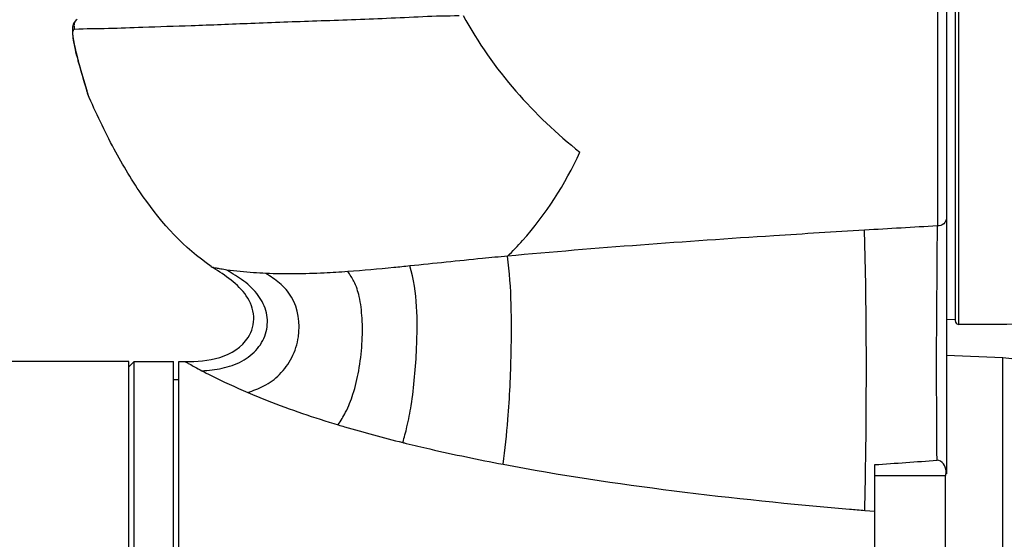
# Model space of a CAD drawing. Header units: millimetres. Extents: x 10 to 584, y 4 to 410.
# Tile 32 of 50: x 257 to 268, y 361 to 367. Entities that reach past the tile are written whole.
import ezdxf

# ---------------------------------------------------------------- set-up
doc = ezdxf.new("R2010")
doc.units = ezdxf.units.MM
doc.header["$LTSCALE"] = 32.67
doc.layers.get('0').update_dxf_attribs({"linetype": 'CONTINUOUS'})
doc.styles.get("Standard").update_dxf_attribs({"font": 'txt', "width": 0.8})
doc.dimstyles.new('DIMSTYLE_4', dxfattribs={"dimtxt": 4, "dimasz": 3, "dimexe": 2, "dimexo": 1.5, "dimgap": 1, "dimtad": 1, "dimlfac": 5, "dimzin": 0, "dimdsep": 46, "dimtxsty": 'Standard', "dimblk": '_FILLED', "dimblk1": '_FILLED', "dimblk2": '_FILLED', "dimcen": 0.09, "dimadec": 0, "dimazin": 0, "dimtp": 0.01, "dimtm": 0.01, "dimtfac": 1, "dimtofl": 0, "dimtmove": 0, "dimatfit": 3, "dimldrblk": '_FILLED', "dimfxl": 1, "dimtolj": 1, "dimtzin": 0, "dimarcsym": 0})

# ---------------------------------------------------------------- blocks, each defined once
blk = doc.blocks.new('_FILLED')
at = {"color": 0, "linetype": 'ByBlock'}
blk.add_solid([(0, 0), (-1, 0.1667), (-1, -0.1667)], dxfattribs=at)
blk = doc.blocks.new('*D14')
at = {"color": 2, "linetype": 'Continuous', "transparency": 16777216}
for p, q in [((247.063, 344.092), (247.063, 382.327)), ((269.693, 362.151), (269.693, 382.327)), ((247.063, 380.327), (258.378, 380.327)), ((269.693, 380.327), (258.378, 380.327))]:
    blk.add_line(p, q, dxfattribs=at)
at = {"color": 2, "linetype": 'Continuous', "transparency": 16777216, "xscale": 3, "yscale": 3, "zscale": 3, "rotation": 180}
blk.add_blockref('_FILLED', (247.063, 380.327), dxfattribs=at)
at = {"color": 2, "linetype": 'Continuous', "transparency": 16777216, "xscale": 3, "yscale": 3, "zscale": 3}
blk.add_blockref('_FILLED', (269.693, 380.327), dxfattribs=at)
at = {"color": 2, "linetype": 'Continuous', "transparency": 16777216, "insert": (258.378, 385.327), "char_height": 4, "width": 19.2, "attachment_point": 2, "line_spacing_factor": 0.9}
blk.add_mtext('113.15', dxfattribs=at)

msp = doc.modelspace()

# ---------------------------------------------------------------- linework, layer by layer
at = {"color": 7, "linetype": 'Continuous'}
for p, q in [((266.9034, 375.5052), (266.9034, 361.9373)), ((267.0034, 375.5235), (267.0034, 363.6464)), ((267.0434, 363.6064), (267.0435, 375.5635)), ((266.8033, 369.2872), (266.8033, 364.7075)), ((257.1437, 366.7825), (257.1521, 366.737)), ((257.1518, 366.7384), (257.1623, 366.6893)), ((257.1619, 366.6911), (257.1744, 366.6385)), ((257.1739, 366.6406), (257.1881, 366.5857)), ((257.1877, 366.5872), (257.195, 366.5607)), ((257.1881, 366.5857), (257.195, 366.5607)), ((257.195, 366.5607), (257.2087, 366.5117)), ((257.195, 366.5607), (257.1986, 366.5505)), ((257.2087, 366.5117), (257.2352, 366.4181)), ((257.2352, 366.4181), (257.2924, 366.2206)), ((257.2906, 366.2266), (257.2939, 366.2152)), ((266.9034, 363.6648), (267.0034, 363.6622)), ((257.7634, 363.1922), (256.2628, 363.1922)), ((257.7634, 363.1322), (257.8234, 363.1922)), ((257.7634, 345.9922), (257.7634, 363.1922)), ((257.8234, 345.9922), (257.8234, 363.1922)), ((257.8234, 363.1922), (258.2634, 363.1922)), ((258.2634, 345.9922), (258.2634, 363.1922)), ((258.3234, 363.1922), (258.392, 363.1928)), ((258.3234, 345.9922), (258.3234, 363.1922)), ((267.5353, 363.2324), (266.9034, 363.2589)), ((267.5353, 345.9521), (267.5353, 363.2324)), ((258.2634, 362.9922), (258.3234, 362.9922)), ((266.1034, 345.9252), (266.1034, 362.0409)), ((266.1034, 361.9189), (266.8934, 361.9189)), ((266.8934, 361.9378), (266.8934, 361.919)), ((266.9034, 361.9373), (266.8934, 361.9378)), ((266.8948, 345.9252), (266.8948, 361.9189)), ((265.9918, 361.5299), (266.1034, 361.5209))]:
    msp.add_line(p, q, dxfattribs=at)
for points in [[(257.1735, 367.0119), (257.1442, 366.9677), (257.1347, 366.9297), (257.1326, 366.8952), (257.1339, 366.8602), (257.1378, 366.8223), (257.1439, 366.7813)], [(257.2939, 366.2152), (257.2962, 366.2068), (257.297, 366.2039), (257.2976, 366.2019), (257.2977, 366.2015)]]:
    msp.add_lwpolyline(points, dxfattribs=at)
for centre, radius, start, end in [((260.5628, 367.4823), 3.4909, 195.29712, 195.48135), ((257.3958, 366.2208), 0.1002, 191.13252, 203.33833), ((281.0502, 112.0219), 253.0869, 93.227041, 93.411492), ((260.0158, 366.2198), 2.3731, 235.88212, 236.43065), ((267.4934, 362.2333), 1, 0, 87.6), ((263.8404, 374.8645), 12.931, 253.20422, 253.53315), ((264.3718, 376.6891), 14.8314, 253.56228, 256.17018), ((264.9124, 378.7898), 17.0004, 256.09349, 256.2233), ((257.3488, 490.7426), 128.9992, 273.891397, 274.201054), ((266.6761, 361.9354), 0.2273, 0.49185, 9.06218), ((270.781, 420.1049), 58.7703, 265.159086, 265.325865)]:
    msp.add_arc(centre, radius, start, end, dxfattribs=at)
for points, knots in [([(257.1563, 366.9075), (257.2829, 366.913), (257.537, 366.9136), (257.9721, 366.9319), (258.5031, 366.9471), (259.1518, 366.9747), (259.8791, 367.0009), (260.6552, 367.0255), (261.1858, 367.0574), (261.457, 367.0578)], [0, 0, 0, 0, 0.0883157, 0.1770722, 0.3035512, 0.4586551, 0.6296754, 0.8109426, 1, 1, 1, 1]), ([(261.5007, 367.0593), (261.6644, 366.757), (262.0565, 366.2011), (262.5496, 365.7368), (262.8068, 365.5302)], [0, 0, 0, 0, 0.5102366, 1, 1, 1, 1]), ([(257.1956, 366.5613), (257.1848, 366.601), (257.1653, 366.6739), (257.1463, 366.7839), (257.1348, 366.8448), (257.1429, 366.9094), (257.1563, 366.9075)], [0, 0, 0, 0, 0.3467247, 0.6501203, 0.8856661, 1, 1, 1, 1]), ([(257.2928, 366.222), (257.2878, 366.2393), (257.2558, 366.3487), (257.2243, 366.4581), (257.1986, 366.5505)], [0, 0, 0, 0, 0.1582396, 1, 1, 1, 1]), ([(257.3039, 366.1811), (257.3046, 366.1817), (257.302, 366.1861), (257.3017, 366.1929), (257.2971, 366.2061), (257.2945, 366.2161), (257.2928, 366.222)], [0, 0, 0, 0, 0.0649295, 0.2524937, 0.5638892, 1, 1, 1, 1]), ([(258.6847, 364.2551), (258.384, 364.4589), (257.9894, 364.8935), (257.5816, 365.5787), (257.3943, 365.9722), (257.3039, 366.1811)], [0, 0, 0, 0, 0.4551255, 0.7147857, 1, 1, 1, 1]), ([(261.9973, 364.3702), (262.0551, 364.4258), (262.384, 364.7658), (262.6395, 365.1752), (262.8068, 365.5302)], [0, 0, 0, 0, 0.1697936, 1, 1, 1, 1]), ([(266.7988, 362.09), (266.795, 362.5986), (266.7914, 363.4711), (266.8023, 364.3436), (266.8033, 364.7075)], [0, 0, 0, 0, 0.5828514, 1, 1, 1, 1]), ([(266.9034, 364.7934), (266.9034, 364.7709), (266.8783, 364.7227), (266.8283, 364.7075), (266.8033, 364.7075)], [0, 0, 0, 0, 0.4731856, 1, 1, 1, 1]), ([(265.9899, 364.6603), (265.6518, 364.6401), (264.3199, 364.5577), (262.9887, 364.4617), (261.9973, 364.3703)], [0, 0, 0, 0, 0.2538427, 1, 1, 1, 1]), ([(265.9918, 361.5299), (265.9965, 361.7595), (266.0141, 362.8029), (266.0111, 363.8467), (265.9899, 364.6603)], [0, 0, 0, 0, 0.2200813, 1, 1, 1, 1]), ([(261.9973, 364.3703), (261.9036, 364.3617), (261.5394, 364.327), (261.1757, 364.2879), (260.9053, 364.2603)], [0, 0, 0, 0, 0.2570891, 1, 1, 1, 1]), ([(261.9477, 362.0453), (261.9696, 362.2117), (262.0153, 362.6256), (262.0464, 363.4012), (262.0435, 364.0129), (261.9973, 364.3703)], [0, 0, 0, 0, 0.2161238, 0.5358713, 1, 1, 1, 1]), ([(260.9053, 364.2603), (260.8452, 364.2541), (260.6145, 364.2308), (260.3836, 364.2098), (260.2127, 364.1975)], [0, 0, 0, 0, 0.2608594, 1, 1, 1, 1]), ([(260.8265, 362.2877), (260.843, 362.3455), (260.8811, 362.4817), (260.9468, 362.8323), (260.995, 363.4311), (260.9936, 363.9662), (260.9053, 364.2603)], [0, 0, 0, 0, 0.0907116, 0.2131336, 0.5369747, 1, 1, 1, 1]), ([(258.5808, 363.0893), (258.6559, 363.0954), (258.8094, 363.1099), (259.0293, 363.1833), (259.2109, 363.3243), (259.3154, 363.5213), (259.3177, 363.7422), (259.2185, 363.9435), (259.0528, 364.0976), (258.923, 364.1752), (258.8599, 364.2154)], [0, 0, 0, 0, 0.1272982, 0.2594482, 0.3860897, 0.5059697, 0.623325, 0.7449026, 0.8736064, 1, 1, 1, 1]), ([(258.8599, 364.2154), (258.8368, 364.2186), (258.7975, 364.2237), (258.7485, 364.2348), (258.7197, 364.2364), (258.7067, 364.2436), (258.7036, 364.2425)], [0, 0, 0, 0, 0.4407476, 0.752435, 0.9380124, 1, 1, 1, 1]), ([(259.0979, 363.4615), (259.1414, 363.5298), (259.187, 363.7), (259.09, 363.9376), (258.9113, 364.1105), (258.7719, 364.1971), (258.7036, 364.2425)], [0, 0, 0, 0, 0.2483372, 0.4976775, 0.7485502, 1, 1, 1, 1]), ([(259.2953, 364.1774), (259.2495, 364.1794), (259.1041, 364.1877), (258.9588, 364.2016), (258.8599, 364.2154)], [0, 0, 0, 0, 0.3143386, 1, 1, 1, 1]), ([(259.0926, 362.8467), (259.1536, 362.8681), (259.2829, 362.9152), (259.4605, 363.0428), (259.5975, 363.2344), (259.6947, 363.5315), (259.6472, 363.8569), (259.4581, 364.0729), (259.3473, 364.1431), (259.2953, 364.1774)], [0, 0, 0, 0, 0.1119302, 0.2372861, 0.3724368, 0.5125019, 0.77367, 0.8921048, 1, 1, 1, 1]), ([(260.2127, 364.1975), (260.1239, 364.1912), (259.8186, 364.1722), (259.5121, 364.1677), (259.2953, 364.1774)], [0, 0, 0, 0, 0.2908519, 1, 1, 1, 1]), ([(260.1039, 362.4852), (260.1332, 362.5312), (260.2003, 362.6392), (260.2797, 362.8427), (260.3404, 363.0988), (260.3746, 363.3842), (260.3776, 363.6626), (260.3495, 363.8991), (260.2945, 364.0768), (260.2368, 364.1624), (260.2127, 364.1975)], [0, 0, 0, 0, 0.0912272, 0.2123329, 0.3636131, 0.5308703, 0.69252, 0.8283885, 0.9286265, 1, 1, 1, 1]), ([(278.5114, 364.0406), (277.5566, 363.9617), (273.7396, 363.6946), (269.9115, 363.6088), (267.0434, 363.6064)], [0, 0, 0, 0, 0.2503924, 1, 1, 1, 1]), ([(258.392, 363.1928), (258.5228, 363.194), (258.7841, 363.2028), (259.0285, 363.3528), (259.0979, 363.4615)], [0, 0, 0, 0, 0.5036219, 1, 1, 1, 1]), ([(258.392, 363.1928), (258.3875, 363.1928), (258.4096, 363.1843), (258.4185, 363.1773), (258.4541, 363.1589), (258.505, 363.1299), (258.5532, 363.1039), (258.5808, 363.0893)], [0, 0, 0, 0, 0.0625141, 0.1414573, 0.2522787, 0.5653116, 1, 1, 1, 1]), ([(258.5808, 363.0893), (258.6129, 363.0723), (258.7806, 362.9856), (258.9522, 362.9063), (259.0926, 362.8467)], [0, 0, 0, 0, 0.1921932, 1, 1, 1, 1]), ([(259.0926, 362.8467), (259.1646, 362.8161), (259.4962, 362.6812), (259.8358, 362.566), (260.1038, 362.4851)], [0, 0, 0, 0, 0.2183551, 1, 1, 1, 1]), ([(260.8639, 362.2785), (260.9518, 362.2569), (261.3114, 362.1718), (261.6734, 362.0971), (261.9477, 362.0452)], [0, 0, 0, 0, 0.2447406, 1, 1, 1, 1]), ([(266.9005, 361.9712), (266.8961, 361.999), (266.8801, 362.0529), (266.826, 362.092), (266.7988, 362.09)], [0, 0, 0, 0, 0.5088398, 1, 1, 1, 1]), ([(261.9477, 362.0453), (262.5811, 361.9255), (263.87, 361.732), (265.166, 361.5999), (265.8214, 361.5444)], [0, 0, 0, 0, 0.4949383, 1, 1, 1, 1])]:
    msp.add_open_spline(points, degree=3, knots=knots, dxfattribs=at)
for points in [[(257.1857, 367.0192), (257.1754, 367.0104), (257.1668, 366.9992), (257.1607, 366.9871)], [(257.1503, 366.9478), (257.1497, 366.9342), (257.1516, 366.9202), (257.1563, 366.9075)], [(257.1607, 366.9871), (257.1546, 366.975), (257.151, 366.9614), (257.1503, 366.9478)], [(267.0034, 363.6464), (267.0034, 363.6413), (267.0045, 363.6362), (267.0065, 363.6314)], [(267.0065, 363.6314), (267.012, 363.6176), (267.0286, 363.6064), (267.0434, 363.6064)]]:
    msp.add_open_spline(points, degree=3, dxfattribs=at)

# ---------------------------------------------------------------- dimensions: what is measured, and where the dimension line sits
at = {"color": 2, "linetype": 'Continuous'}
dim = msp.add_linear_dim(base=(247.0634, 380.3273), p1=(269.6934, 360.6508), p2=(247.0634, 342.5922), angle=180, dimstyle='DIMSTYLE_4', dxfattribs=at)
dim.commit()
dim.dimension.update_dxf_attribs({"geometry": '*D14', "text_midpoint": (258.8784, 380.3273), "dimtype": 160})

doc.saveas('drawing.dxf')
